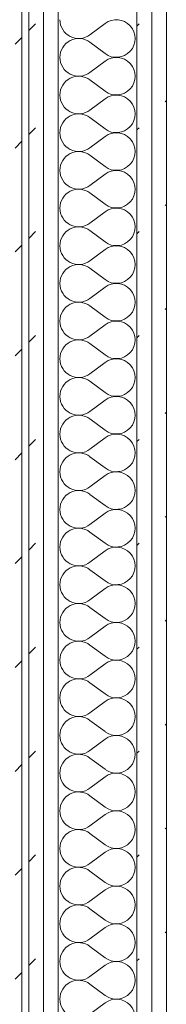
# Model space of a CAD drawing. Header units: millimetres. Extents: x -28277 to 305935, y -19284 to 4746.
# Tile 114 of 136: x 44273 to 44403, y -9 to 863. Entities that reach past the tile are written whole.
import ezdxf

# ---------------------------------------------------------------- set-up
doc = ezdxf.new("R2010")
doc.units = ezdxf.units.MM
doc.header["$MEASUREMENT"] = 0
doc.linetypes.add('Wipeout_Contour', pattern=[1000, 0, -1000])
doc.layers.add('Nuevo_08_E_Envans secs', color=7, linetype='Continuous')
doc.layers.add('Nuevo_08_E_Envans secs_Pluma_Nº__1', color=7, linetype='Continuous', lineweight=5)
for name, color, linetype, lineweight, true_color in [('Nuevo_08_E_Envans secs_Pluma_Nº__102', 7, 'Continuous', 5, 0xcccccc), ('Nuevo_08_E_Envans secs_Pluma_Nº__171', 171, 'Continuous', 13, 0xaaaaff), ('Nuevo_08_E_Envans secs_Pluma_Nº__177', 7, 'Continuous', 15, 0xf7e046)]:
    doc.layers.add(name, color=color, linetype=linetype, lineweight=lineweight, true_color=true_color)
pattern_1 = [(45, (55248.37, -37.4), (-91.9239, 91.9239), [97.5, -32.5]), (45, (55248.37, 54.52), (-91.9239, 91.9239), [97.5, -32.5])]

# ---------------------------------------------------------------- blocks, each defined once
blk = doc.blocks.new('*X100', base_point=(55248.37, -37.4))
at = {"layer": 'Nuevo_08_E_Envans secs_Pluma_Nº__102', "color": 254, "linetype": 'Continuous', "lineweight": 5, "true_color": 0xcccccc}
for p, q in [((44348.18, 859.27), (44334.85, 849.27)), ((44348.18, 832.6), (44334.85, 842.6)), ((44348.18, 825.93), (44334.85, 815.93)), ((44348.18, 799.27), (44334.85, 809.27)), ((44348.18, 792.6), (44334.85, 782.6)), ((44348.18, 765.93), (44334.85, 775.93)), ((44348.18, 759.27), (44334.85, 749.27)), ((44348.18, 732.6), (44334.85, 742.6)), ((44348.18, 725.93), (44334.85, 715.93)), ((44348.18, 699.27), (44334.85, 709.27)), ((44348.18, 692.6), (44334.85, 682.6)), ((44348.18, 665.93), (44334.85, 675.93)), ((44348.18, 659.27), (44334.85, 649.27)), ((44348.18, 632.6), (44334.85, 642.6)), ((44348.18, 625.93), (44334.85, 615.93)), ((44348.18, 599.27), (44334.85, 609.27)), ((44348.18, 592.6), (44334.85, 582.6)), ((44348.18, 565.93), (44334.85, 575.93)), ((44348.18, 559.27), (44334.85, 549.27)), ((44348.18, 532.6), (44334.85, 542.6)), ((44348.18, 525.93), (44334.85, 515.93)), ((44348.18, 499.27), (44334.85, 509.27)), ((44348.18, 492.6), (44334.85, 482.6)), ((44348.18, 465.93), (44334.85, 475.93)), ((44348.18, 459.27), (44334.85, 449.27)), ((44348.18, 432.6), (44334.85, 442.6)), ((44348.18, 425.93), (44334.85, 415.93)), ((44348.18, 399.27), (44334.85, 409.27)), ((44348.18, 392.6), (44334.85, 382.6)), ((44348.18, 365.93), (44334.85, 375.93)), ((44348.18, 359.27), (44334.85, 349.27)), ((44348.18, 332.6), (44334.85, 342.6)), ((44348.18, 325.93), (44334.85, 315.93)), ((44348.18, 299.27), (44334.85, 309.27)), ((44348.18, 292.6), (44334.85, 282.6)), ((44348.18, 265.93), (44334.85, 275.93)), ((44348.18, 259.27), (44334.85, 249.27)), ((44348.18, 232.6), (44334.85, 242.6)), ((44348.18, 225.93), (44334.85, 215.93)), ((44348.18, 199.27), (44334.85, 209.27)), ((44348.18, 192.6), (44334.85, 182.6)), ((44348.18, 165.93), (44334.85, 175.93)), ((44348.18, 159.27), (44334.85, 149.27)), ((44348.18, 132.6), (44334.85, 142.6)), ((44348.18, 125.93), (44334.85, 115.93)), ((44348.18, 99.27), (44334.85, 109.27)), ((44348.18, 92.6), (44334.85, 82.6)), ((44348.18, 65.93), (44334.85, 75.93)), ((44348.18, 59.27), (44334.85, 49.27)), ((44348.18, 32.6), (44334.85, 42.6)), ((44348.18, 25.93), (44334.85, 15.93)), ((44348.18, -0.73), (44334.85, 9.27)), ((44348.18, -7.4), (44334.85, -17.4))]:
    blk.add_line(p, q, dxfattribs=at)
for centre, start, end in [((44324.85, 862.6), 180, 306.8699), ((44358.18, 845.93), 233.1301, 126.8699), ((44324.85, 829.27), 53.1301, 180), ((44324.85, 829.27), 180, 306.8699), ((44358.18, 812.6), 233.1301, 126.8699), ((44324.85, 795.93), 53.1301, 180), ((44324.85, 795.93), 180, 306.8699), ((44358.18, 779.27), 233.1301, 126.8699), ((44324.85, 762.6), 53.1301, 180), ((44324.85, 762.6), 180, 306.8699), ((44358.18, 745.93), 233.1301, 126.8699), ((44324.85, 729.27), 53.1301, 180), ((44324.85, 729.27), 180, 306.8699), ((44358.18, 712.6), 233.1301, 126.8699), ((44324.85, 695.93), 53.1301, 180), ((44324.85, 695.93), 180, 306.8699), ((44358.18, 679.27), 233.1301, 126.8699), ((44324.85, 662.6), 53.1301, 180), ((44324.85, 662.6), 180, 306.8699), ((44358.18, 645.93), 233.1301, 126.8699), ((44324.85, 629.27), 53.1301, 180), ((44324.85, 629.27), 180, 306.8699), ((44358.18, 612.6), 233.1301, 126.8699), ((44324.85, 595.93), 53.1301, 180), ((44324.85, 595.93), 180, 306.8699), ((44358.18, 579.27), 233.1301, 126.8699), ((44324.85, 562.6), 53.1301, 180), ((44324.85, 562.6), 180, 306.8699), ((44358.18, 545.93), 233.1301, 126.8699), ((44324.85, 529.27), 53.1301, 180), ((44324.85, 529.27), 180, 306.8699), ((44358.18, 512.6), 233.1301, 126.8699), ((44324.85, 495.93), 53.1301, 180), ((44324.85, 495.93), 180, 306.8699), ((44358.18, 479.27), 233.1301, 126.8699), ((44324.85, 462.6), 53.1301, 180), ((44324.85, 462.6), 180, 306.8699), ((44358.18, 445.93), 233.1301, 126.8699), ((44324.85, 429.27), 53.1301, 180), ((44324.85, 429.27), 180, 306.8699), ((44358.18, 412.6), 233.1301, 126.8699), ((44324.85, 395.93), 53.1301, 180), ((44324.85, 395.93), 180, 306.8699), ((44358.18, 379.27), 233.1301, 126.8699), ((44324.85, 362.6), 53.1301, 180), ((44324.85, 362.6), 180, 306.8699), ((44358.18, 345.93), 233.1301, 126.8699), ((44324.85, 329.27), 53.1301, 180), ((44324.85, 329.27), 180, 306.8699), ((44358.18, 312.6), 233.1301, 126.8699), ((44324.85, 295.93), 53.1301, 180), ((44324.85, 295.93), 180, 306.8699), ((44358.18, 279.27), 233.1301, 126.8699), ((44324.85, 262.6), 53.1301, 180), ((44324.85, 262.6), 180, 306.8699), ((44358.18, 245.93), 233.1301, 126.8699), ((44324.85, 229.27), 53.1301, 180), ((44324.85, 229.27), 180, 306.8699), ((44358.18, 212.6), 233.1301, 126.8699), ((44324.85, 195.93), 53.1301, 180), ((44324.85, 195.93), 180, 306.8699), ((44358.18, 179.27), 233.1301, 126.8699), ((44324.85, 162.6), 53.1301, 180), ((44324.85, 162.6), 180, 306.8699), ((44358.18, 145.93), 233.1301, 126.8699), ((44324.85, 129.27), 53.1301, 180), ((44324.85, 129.27), 180, 306.8699), ((44358.18, 112.6), 233.1301, 126.8699), ((44324.85, 95.93), 53.1301, 180), ((44324.85, 95.93), 180, 306.8699), ((44358.18, 79.27), 233.1301, 126.8699), ((44324.85, 62.6), 53.1301, 180), ((44324.85, 62.6), 180, 306.8699), ((44358.18, 45.93), 233.1301, 126.8699), ((44324.85, 29.27), 53.1301, 180), ((44324.85, 29.27), 180, 306.8699), ((44358.18, 12.6), 233.1301, 126.8699), ((44324.85, -4.07), 53.1301, 180), ((44324.85, -4.07), 180, 306.8699), ((44358.18, -20.73), 233.1301, 126.8699)]:
    blk.add_arc(centre, 16.67, start, end, dxfattribs=at)
blk = doc.blocks.new('Muro_21_1', base_point=(44402.52, -1166.38))
at = {"color": 254, "linetype": 'Wipeout_Contour', "lineweight": 0, "ltscale": 177667.381041}
blk.add_wipeout([(44389.52, 1529.45), (44389.52, -1166.38), (44402.52, -1166.38), (44402.52, 1529.45)], dxfattribs=at).dxf.layer = 'Nuevo_08_E_Envans secs'
at = {"color": 254, "linetype": 'Wipeout_Contour', "lineweight": 0, "ltscale": 177168.78983}
blk.add_wipeout([(44268.52, 1517.45), (44268.52, -1166.38), (44274.52, -1166.38), (44274.52, 1517.45)], dxfattribs=at).dxf.layer = 'Nuevo_08_E_Envans secs'
at = {"layer": 'Nuevo_08_E_Envans secs_Pluma_Nº__171', "linetype": 'Continuous', "lineweight": 13, "true_color": 0xaaaaff}
h = blk.add_hatch(dxfattribs=at)
h.set_pattern_fill('Panellat_HPL_0001', color=161, style=0, pattern_type=2)
h.set_pattern_definition(pattern_1)
h.paths.add_polyline_path([(44268.52, 1517.45), (44268.52, -1166.38), (44274.52, -1166.38), (44274.52, 1517.45)])
at = {"layer": 'Nuevo_08_E_Envans secs_Pluma_Nº__177', "linetype": 'Continuous', "lineweight": 15, "true_color": 0xf7e046}
h = blk.add_hatch(dxfattribs=at)
h.set_pattern_fill('Panellat_HPL_0001', color=53, style=0, pattern_type=2)
h.set_pattern_definition(pattern_1)
h.paths.add_polyline_path([(44389.52, 1529.45), (44389.52, -1166.38), (44402.52, -1166.38), (44402.52, 1529.45)])
at = {"layer": 'Nuevo_08_E_Envans secs_Pluma_Nº__1', "color": 7, "linetype": 'Continuous', "lineweight": 5}
blk.add_line((44274.52, -1166.38), (44274.52, 1517.45), dxfattribs=at)
at = {"layer": 'Nuevo_08_E_Envans secs_Pluma_Nº__1', "color": 7, "linetype": 'Continuous', "lineweight": 5, "flags": 128}
blk.add_lwpolyline([(44402.52, -1166.38), (44402.52, 1529.45)], dxfattribs=at)
at = {"color": 254, "linetype": 'Wipeout_Contour', "lineweight": 0, "ltscale": 177616.811639}
blk.add_wipeout([(44376.52, 1542.45), (44376.52, -1179.18), (44389.52, -1172.78), (44389.52, 1542.45)], dxfattribs=at).dxf.layer = 'Nuevo_08_E_Envans secs'
at = {"layer": 'Nuevo_08_E_Envans secs_Pluma_Nº__177', "linetype": 'Continuous', "lineweight": 15, "true_color": 0xf7e046}
h = blk.add_hatch(dxfattribs=at)
h.set_pattern_fill('Panellat_HPL_0001', color=53, style=0, pattern_type=2)
h.set_pattern_definition(pattern_1)
h.paths.add_polyline_path([(44376.52, 1542.45), (44376.52, -1179.18), (44389.52, -1172.78), (44389.52, 1542.45)])
at = {"layer": 'Nuevo_08_E_Envans secs_Pluma_Nº__1', "color": 7, "linetype": 'Continuous', "lineweight": 5}
for p, q in [((44376.52, -1179.18), (44376.52, 1555.45)), ((44389.52, -1172.78), (44389.52, 1542.45))]:
    blk.add_line(p, q, dxfattribs=at)
at = {"layer": 'Nuevo_08_E_Envans secs', "color": 7, "lineweight": 20}
blk.add_blockref('*X100', (55248.37, -37.4), dxfattribs=at)
at = {"color": 254, "linetype": 'Wipeout_Contour', "lineweight": 0, "ltscale": 177285.792504}
blk.add_wipeout([(44293.52, 1542.45), (44293.52, -1191.38), (44306.52, -1191.38), (44306.52, 1542.45)], dxfattribs=at).dxf.layer = 'Nuevo_08_E_Envans secs'
at = {"layer": 'Nuevo_08_E_Envans secs_Pluma_Nº__177', "linetype": 'Continuous', "lineweight": 15, "true_color": 0xf7e046}
h = blk.add_hatch(dxfattribs=at)
h.set_pattern_fill('Panellat_HPL_0001', color=53, style=0, pattern_type=2)
h.set_pattern_definition(pattern_1)
h.paths.add_polyline_path([(44293.52, 1542.45), (44293.52, -1191.38), (44306.52, -1191.38), (44306.52, 1542.45)])
at = {"layer": 'Nuevo_08_E_Envans secs_Pluma_Nº__1', "color": 7, "linetype": 'Continuous', "lineweight": 5}
blk.add_line((44306.52, -1191.38), (44306.52, 1542.45), dxfattribs=at)
at = {"color": 254, "linetype": 'Wipeout_Contour', "lineweight": 0, "ltscale": 177232.221104}
blk.add_wipeout([(44280.52, 1529.45), (44280.52, -1178.38), (44293.52, -1178.38), (44293.52, 1529.45)], dxfattribs=at).dxf.layer = 'Nuevo_08_E_Envans secs'
at = {"layer": 'Nuevo_08_E_Envans secs_Pluma_Nº__177', "linetype": 'Continuous', "lineweight": 15, "true_color": 0xf7e046}
h = blk.add_hatch(dxfattribs=at)
h.set_pattern_fill('Panellat_HPL_0001', color=53, style=0, pattern_type=2)
h.set_pattern_definition(pattern_1)
h.paths.add_polyline_path([(44280.52, 1529.45), (44280.52, -1178.38), (44293.52, -1178.38), (44293.52, 1529.45)])
at = {"layer": 'Nuevo_08_E_Envans secs_Pluma_Nº__1', "color": 7, "linetype": 'Continuous', "lineweight": 5}
for p, q in [((44293.52, -1178.38), (44293.52, 1529.45)), ((44280.52, -1172.38), (44280.52, 1523.45))]:
    blk.add_line(p, q, dxfattribs=at)

msp = doc.modelspace()

# ---------------------------------------------------------------- block references
at = {"layer": 'Nuevo_08_E_Envans secs', "color": 7, "lineweight": 20}
msp.add_blockref('Muro_21_1', (44402.517, -1166.376), dxfattribs=at)

doc.saveas('drawing.dxf')
